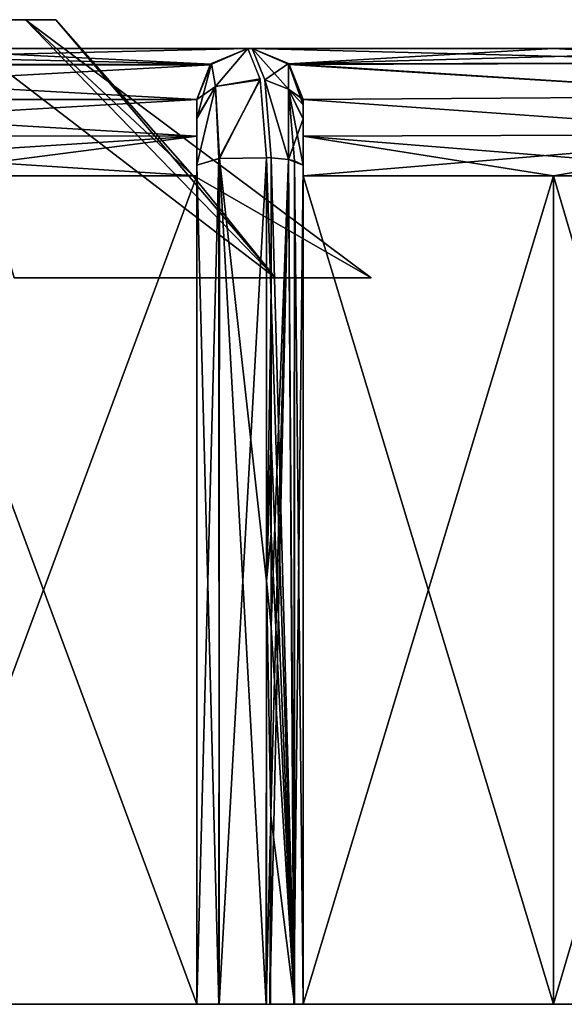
# Model space of a CAD drawing. Header units: inches. Extents: x -5.2 to 5.1, y -2.7 to 6.1.
# Tile 67 of 74: x 1.204 to 1.54, y 5.054 to 5.662. Entities that reach past the tile are written whole.
import ezdxf

# ---------------------------------------------------------------- set-up
doc = ezdxf.new("R2010")
doc.units = ezdxf.units.IN
doc.header["$LTSCALE"] = 52.148148
doc.header["$MEASUREMENT"] = 0
for name, color, linetype in [('329', 7, 'CONTINUOUS'), ('378', 7, 'CONTINUOUS'), ('379', 7, 'CONTINUOUS'), ('380', 7, 'CONTINUOUS'), ('381', 7, 'CONTINUOUS'), ('382', 7, 'CONTINUOUS'), ('383', 7, 'CONTINUOUS'), ('386', 7, 'CONTINUOUS'), ('387', 7, 'CONTINUOUS'), ('388', 7, 'CONTINUOUS'), ('389', 7, 'CONTINUOUS'), ('428', 7, 'CONTINUOUS'), ('429', 7, 'CONTINUOUS'), ('432', 7, 'CONTINUOUS'), ('433', 7, 'CONTINUOUS'), ('434', 7, 'CONTINUOUS'), ('435', 7, 'CONTINUOUS'), ('436', 7, 'CONTINUOUS'), ('437', 7, 'CONTINUOUS'), ('438', 7, 'CONTINUOUS'), ('439', 7, 'CONTINUOUS'), ('440', 7, 'CONTINUOUS'), ('441', 7, 'CONTINUOUS'), ('442', 7, 'CONTINUOUS'), ('455', 7, 'CONTINUOUS'), ('456', 7, 'CONTINUOUS'), ('860', 7, 'CONTINUOUS'), ('861', 7, 'CONTINUOUS'), ('862', 7, 'CONTINUOUS')]:
    doc.layers.add(name, color=color, linetype=linetype)

msp = doc.modelspace()

# ---------------------------------------------------------------- linework, layer by layer
at = {"layer": '329', "linetype": 'Continuous'}
for points in [[(1.71399, 5.644488, -2.844165), (1.533899, 5.644488, -2.945197), (-1.713996, 5.644488, -2.844165), (1.71399, 5.644488, -2.844165)], [(-1.713996, 5.644488, -2.844165), (1.533899, 5.644488, -2.945197), (-1.533905, 5.644488, -2.945197), (-1.713996, 5.644488, -2.844165)], [(1.71399, 5.644488, 2.844165), (1.71399, 5.644488, -2.844165), (-1.713996, 5.644488, 2.844165), (1.71399, 5.644488, 2.844165)], [(-1.713996, 5.644488, 2.844165), (1.71399, 5.644488, -2.844165), (-1.713996, 5.644488, -2.844165), (-1.713996, 5.644488, 2.844165)], [(-1.533905, 5.644488, 2.945197), (1.71399, 5.644488, 2.844165), (-1.713996, 5.644488, 2.844165), (-1.533905, 5.644488, 2.945197)], [(1.347877, 5.644488, -3.034842), (0.122921, 5.644488, -2.999373), (-1.533905, 5.644488, -2.945197), (1.347877, 5.644488, -3.034842)], [(1.533899, 5.644488, -2.945197), (1.347877, 5.644488, -3.034842), (-1.533905, 5.644488, -2.945197), (1.533899, 5.644488, -2.945197)], [(1.533899, 5.644488, 2.945197), (1.71399, 5.644488, 2.844165), (-1.533905, 5.644488, 2.945197), (1.533899, 5.644488, 2.945197)], [(-1.347884, 5.644488, 3.034842), (1.533899, 5.644488, 2.945197), (-1.533905, 5.644488, 2.945197), (-1.347884, 5.644488, 3.034842)], [(1.347877, 5.644488, 3.034842), (1.533899, 5.644488, 2.945197), (-1.347884, 5.644488, 3.034842), (1.347877, 5.644488, 3.034842)], [(-1.345036, 5.644488, 3.036105), (1.347877, 5.644488, 3.034842), (-1.347884, 5.644488, 3.034842), (-1.345036, 5.644488, 3.036105)], [(1.34503, 5.644488, 3.036105), (1.347877, 5.644488, 3.034842), (-1.345036, 5.644488, 3.036105), (1.34503, 5.644488, 3.036105)], [(-1.124918, 5.644488, 3.124357), (1.34503, 5.644488, 3.036105), (-1.345036, 5.644488, 3.036105), (-1.124918, 5.644488, 3.124357)], [(1.124912, 5.644488, 3.124357), (1.34503, 5.644488, 3.036105), (-1.124918, 5.644488, 3.124357), (1.124912, 5.644488, 3.124357)], [(0.190672, 5.644488, -3.026405), (0.122921, 5.644488, -2.999373), (1.347877, 5.644488, -3.034842), (0.190672, 5.644488, -3.026405)], [(0.221212, 5.644488, -3.092647), (0.190672, 5.644488, -3.026405), (1.34503, 5.644488, -3.036105), (0.221212, 5.644488, -3.092647)], [(1.34503, 5.644488, -3.036105), (0.190672, 5.644488, -3.026405), (1.347877, 5.644488, -3.034842), (1.34503, 5.644488, -3.036105)], [(1.124912, 5.644488, -3.124357), (0.221212, 5.644488, -3.092647), (1.34503, 5.644488, -3.036105), (1.124912, 5.644488, -3.124357)], [(1.34503, 5.644488, -3.271459), (1.34503, 5.644488, -3.036105), (1.347877, 5.644488, -3.270287), (1.34503, 5.644488, -3.271459)], [(1.347877, 5.644488, -3.270287), (1.34503, 5.644488, -3.036105), (1.347877, 5.644488, -3.034842), (1.347877, 5.644488, -3.270287)], [(1.347877, 5.644488, 3.270287), (1.347877, 5.644488, 3.034842), (1.34503, 5.644488, 3.036105), (1.347877, 5.644488, 3.270287)], [(1.34503, 5.644488, 3.271459), (1.347877, 5.644488, 3.270287), (1.34503, 5.644488, 3.036105), (1.34503, 5.644488, 3.271459)]]:
    msp.add_3dface(points, dxfattribs=at)
at = {"layer": '378', "linetype": 'Continuous'}
for points in [[(1.313534, 5.053937, -3.135412), (1.124048, 5.053937, -3.208224), (1.313534, 5.565748, -3.135413), (1.313534, 5.053937, -3.135412)], [(1.313534, 5.565748, -3.135413), (1.124048, 5.053937, -3.208224), (1.124048, 5.565748, -3.208224), (1.313534, 5.565748, -3.135413)]]:
    msp.add_3dface(points, dxfattribs=at)
at = {"layer": '379', "linetype": 'Continuous'}
for points in [[(0.899058, 5.644488, -3.196676), (1.124912, 5.644488, -3.124357), (1.322257, 5.63475, -3.087457), (0.899058, 5.644488, -3.196676)], [(0.922072, 5.634496, -3.230056), (0.899058, 5.644488, -3.196676), (1.322257, 5.63475, -3.087457), (0.922072, 5.634496, -3.230056)], [(1.124912, 5.644488, -3.124357), (1.34503, 5.644488, -3.036105), (1.322257, 5.63475, -3.087457), (1.124912, 5.644488, -3.124357)], [(1.313534, 5.612992, -3.118331), (0.922072, 5.634496, -3.230056), (1.322257, 5.63475, -3.087457), (1.313534, 5.612992, -3.118331)], [(0.930555, 5.612992, -3.253219), (0.922072, 5.634496, -3.230056), (1.313534, 5.612992, -3.118331), (0.930555, 5.612992, -3.253219)], [(0.930555, 5.590554, -3.265439), (0.930555, 5.612992, -3.253219), (1.313534, 5.590421, -3.131097), (0.930555, 5.590554, -3.265439)], [(1.313534, 5.590421, -3.131097), (0.930555, 5.612992, -3.253219), (1.313534, 5.612992, -3.118331), (1.313534, 5.590421, -3.131097)], [(0.930555, 5.590554, -3.265439), (1.313534, 5.565748, -3.135413), (1.124048, 5.565748, -3.208224), (0.930555, 5.590554, -3.265439)], [(1.313534, 5.565748, -3.135413), (0.930555, 5.590554, -3.265439), (1.313534, 5.590421, -3.131097), (1.313534, 5.565748, -3.135413)]]:
    msp.add_3dface(points, dxfattribs=at)
at = {"layer": '380', "linetype": 'Continuous'}
for points in [[(1.313534, 5.590421, -3.131097), (1.313534, 5.612992, -3.118331), (1.313534, 5.601014, -3.305127), (1.313534, 5.590421, -3.131097)], [(1.313534, 5.601014, -3.305127), (1.313534, 5.612992, -3.118331), (1.313534, 5.612992, -3.271459), (1.313534, 5.601014, -3.305127)], [(1.313534, 5.572484, -3.321965), (1.313534, 5.590421, -3.131097), (1.313534, 5.601014, -3.305127), (1.313534, 5.572484, -3.321965)], [(1.313534, 5.565748, -3.135413), (1.313534, 5.590421, -3.131097), (1.313534, 5.572484, -3.321965), (1.313534, 5.565748, -3.135413)], [(1.313534, 5.053937, -3.402342), (1.313534, 5.565748, -3.135413), (1.313534, 5.572484, -3.321965), (1.313534, 5.053937, -3.402342)], [(1.313534, 5.053937, -3.135412), (1.313534, 5.565748, -3.135413), (1.313534, 5.053937, -3.402342), (1.313534, 5.053937, -3.135412)]]:
    msp.add_3dface(points, dxfattribs=at)
at = {"layer": '381', "linetype": 'Continuous'}
for points in [[(1.322257, 5.63475, -3.087457), (1.34503, 5.644488, -3.036105), (1.322759, 5.635263, -3.271459), (1.322257, 5.63475, -3.087457)], [(1.34503, 5.644488, -3.036105), (1.34503, 5.644488, -3.271459), (1.322759, 5.635263, -3.271459), (1.34503, 5.644488, -3.036105)], [(1.313534, 5.612992, -3.271459), (1.322257, 5.63475, -3.087457), (1.322759, 5.635263, -3.271459), (1.313534, 5.612992, -3.271459)], [(1.313534, 5.612992, -3.118331), (1.322257, 5.63475, -3.087457), (1.313534, 5.612992, -3.271459), (1.313534, 5.612992, -3.118331)]]:
    msp.add_3dface(points, dxfattribs=at)
at = {"layer": '382', "linetype": 'Continuous'}
for points in [[(1.322759, 5.635263, -3.271459), (1.34503, 5.644488, -3.271459), (1.325254, 5.621064, -3.319609), (1.322759, 5.635263, -3.271459)], [(1.34503, 5.644488, -3.271459), (1.352829, 5.62513, -3.324137), (1.325254, 5.621064, -3.319609), (1.34503, 5.644488, -3.271459)], [(1.313534, 5.601014, -3.305127), (1.313534, 5.612992, -3.271459), (1.322759, 5.635263, -3.271459), (1.313534, 5.601014, -3.305127)], [(1.313534, 5.601014, -3.305127), (1.322759, 5.635263, -3.271459), (1.325254, 5.621064, -3.319609), (1.313534, 5.601014, -3.305127)], [(1.325254, 5.621064, -3.319609), (1.352829, 5.62513, -3.324137), (1.327126, 5.576455, -3.34758), (1.325254, 5.621064, -3.319609)], [(1.352829, 5.62513, -3.324137), (1.356733, 5.576965, -3.35087), (1.327126, 5.576455, -3.34758), (1.352829, 5.62513, -3.324137)], [(1.313534, 5.572484, -3.321965), (1.313534, 5.601014, -3.305127), (1.325254, 5.621064, -3.319609), (1.313534, 5.572484, -3.321965)], [(1.313534, 5.572484, -3.321965), (1.325254, 5.621064, -3.319609), (1.327126, 5.576455, -3.34758), (1.313534, 5.572484, -3.321965)]]:
    msp.add_3dface(points, dxfattribs=at)
at = {"layer": '383', "linetype": 'Continuous'}
for points in [[(1.313534, 5.053937, -3.402342), (1.313534, 5.572484, -3.321965), (1.327126, 5.576455, -3.34758), (1.313534, 5.053937, -3.402342)], [(1.313534, 5.053937, -3.402342), (1.327126, 5.576455, -3.34758), (1.327373, 5.053937, -3.428742), (1.313534, 5.053937, -3.402342)], [(1.327126, 5.576455, -3.34758), (1.356733, 5.576965, -3.35087), (1.327373, 5.053937, -3.428742), (1.327126, 5.576455, -3.34758)], [(1.327373, 5.053937, -3.428742), (1.356733, 5.576965, -3.35087), (1.356598, 5.053955, -3.431992), (1.327373, 5.053937, -3.428742)]]:
    msp.add_3dface(points, dxfattribs=at)
at = {"layer": '386', "linetype": 'Continuous'}
for points in [[(1.347877, 5.644488, -3.270287), (1.347877, 5.644488, -3.034842), (1.370703, 5.634694, -3.066384), (1.347877, 5.644488, -3.270287)], [(1.347877, 5.644488, -3.270287), (1.370703, 5.634694, -3.066384), (1.370152, 5.63526, -3.270287), (1.347877, 5.644488, -3.270287)], [(1.379374, 5.612992, -3.089772), (1.379374, 5.612992, -3.270287), (1.370152, 5.63526, -3.270287), (1.379374, 5.612992, -3.089772)], [(1.370703, 5.634694, -3.066384), (1.379374, 5.612992, -3.089772), (1.370152, 5.63526, -3.270287), (1.370703, 5.634694, -3.066384)]]:
    msp.add_3dface(points, dxfattribs=at)
at = {"layer": '387', "linetype": 'Continuous'}
for points in [[(1.379374, 5.612992, -3.270287), (1.379374, 5.612992, -3.089772), (1.379374, 5.590398, -3.102664), (1.379374, 5.612992, -3.270287)], [(1.379374, 5.612992, -3.270287), (1.379374, 5.590398, -3.102664), (1.379374, 5.609623, -3.288996), (1.379374, 5.612992, -3.270287)], [(1.379374, 5.609623, -3.288996), (1.379374, 5.590398, -3.102664), (1.379374, 5.600813, -3.304387), (1.379374, 5.609623, -3.288996)], [(1.379374, 5.600813, -3.304387), (1.379374, 5.590398, -3.102664), (1.379374, 5.572482, -3.320804), (1.379374, 5.600813, -3.304387)], [(1.379374, 5.590398, -3.102664), (1.379374, 5.565748, -3.10701), (1.379374, 5.572482, -3.320804), (1.379374, 5.590398, -3.102664)], [(1.379374, 5.572482, -3.320804), (1.379374, 5.565748, -3.10701), (1.379374, 5.053937, -3.10701), (1.379374, 5.572482, -3.320804)], [(1.379374, 5.053937, -3.401212), (1.379374, 5.572482, -3.320804), (1.379374, 5.053937, -3.10701), (1.379374, 5.053937, -3.401212)]]:
    msp.add_3dface(points, dxfattribs=at)
at = {"layer": '388', "linetype": 'Continuous'}
for points in [[(1.379374, 5.053937, -3.10701), (1.379374, 5.565748, -3.10701), (1.533858, 5.565748, -3.033721), (1.379374, 5.053937, -3.10701)], [(1.533858, 5.053937, -3.033721), (1.379374, 5.053937, -3.10701), (1.533858, 5.565748, -3.033721), (1.533858, 5.053937, -3.033721)], [(1.684462, 5.053937, -2.952756), (1.533858, 5.053937, -3.033721), (1.684462, 5.565748, -2.952756), (1.684462, 5.053937, -2.952756)], [(1.684462, 5.565748, -2.952756), (1.533858, 5.053937, -3.033721), (1.533858, 5.565748, -3.033721), (1.684462, 5.565748, -2.952756)]]:
    msp.add_3dface(points, dxfattribs=at)
at = {"layer": '389', "linetype": 'Continuous'}
for points in [[(1.347877, 5.644488, -3.034842), (1.533899, 5.644488, -2.945197), (1.69288, 5.635607, -2.898997), (1.347877, 5.644488, -3.034842)], [(1.370703, 5.634694, -3.066384), (1.347877, 5.644488, -3.034842), (1.69288, 5.635607, -2.898997), (1.370703, 5.634694, -3.066384)], [(1.533899, 5.644488, -2.945197), (1.71399, 5.644488, -2.844165), (1.69288, 5.635607, -2.898997), (1.533899, 5.644488, -2.945197)], [(1.684462, 5.614961, -2.932853), (1.370703, 5.634694, -3.066384), (1.69288, 5.635607, -2.898997), (1.684462, 5.614961, -2.932853)], [(1.379374, 5.612992, -3.089772), (1.370703, 5.634694, -3.066384), (1.684462, 5.614961, -2.932853), (1.379374, 5.612992, -3.089772)], [(1.684462, 5.591349, -2.947798), (1.379374, 5.612992, -3.089772), (1.684462, 5.614961, -2.932853), (1.684462, 5.591349, -2.947798)], [(1.379374, 5.590398, -3.102664), (1.379374, 5.612992, -3.089772), (1.684462, 5.591349, -2.947798), (1.379374, 5.590398, -3.102664)], [(1.684462, 5.565748, -2.952756), (1.379374, 5.590398, -3.102664), (1.684462, 5.591349, -2.947798), (1.684462, 5.565748, -2.952756)], [(1.379374, 5.565748, -3.10701), (1.379374, 5.590398, -3.102664), (1.533858, 5.565748, -3.033721), (1.379374, 5.565748, -3.10701)], [(1.379374, 5.590398, -3.102664), (1.684462, 5.565748, -2.952756), (1.533858, 5.565748, -3.033721), (1.379374, 5.590398, -3.102664)]]:
    msp.add_3dface(points, dxfattribs=at)
at = {"layer": '428', "linetype": 'Continuous'}
for points in [[(1.379374, 5.053937, 3.10701), (1.533858, 5.053937, 3.03372), (1.379374, 5.565748, 3.10701), (1.379374, 5.053937, 3.10701)], [(1.379374, 5.565748, 3.10701), (1.533858, 5.053937, 3.03372), (1.533858, 5.565748, 3.033721), (1.379374, 5.565748, 3.10701)], [(1.684462, 5.053937, 2.952756), (1.684462, 5.565748, 2.952756), (1.533858, 5.565748, 3.033721), (1.684462, 5.053937, 2.952756)], [(1.533858, 5.053937, 3.03372), (1.684462, 5.053937, 2.952756), (1.533858, 5.565748, 3.033721), (1.533858, 5.053937, 3.03372)]]:
    msp.add_3dface(points, dxfattribs=at)
at = {"layer": '429', "linetype": 'Continuous'}
for points in [[(1.533899, 5.644488, 2.945197), (1.347877, 5.644488, 3.034842), (1.37027, 5.635141, 3.065672), (1.533899, 5.644488, 2.945197)], [(1.71399, 5.644488, 2.844165), (1.533899, 5.644488, 2.945197), (1.37027, 5.635141, 3.065672), (1.71399, 5.644488, 2.844165)], [(1.692871, 5.635597, 2.899026), (1.71399, 5.644488, 2.844165), (1.37027, 5.635141, 3.065672), (1.692871, 5.635597, 2.899026)], [(1.684462, 5.614961, 2.932853), (1.692871, 5.635597, 2.899026), (1.37027, 5.635141, 3.065672), (1.684462, 5.614961, 2.932853)], [(1.379374, 5.612992, 3.089772), (1.684462, 5.614961, 2.932853), (1.37027, 5.635141, 3.065672), (1.379374, 5.612992, 3.089772)], [(1.684462, 5.591358, 2.947792), (1.684462, 5.614961, 2.932853), (1.379374, 5.612992, 3.089772), (1.684462, 5.591358, 2.947792)], [(1.379374, 5.590393, 3.102664), (1.684462, 5.591358, 2.947792), (1.379374, 5.612992, 3.089772), (1.379374, 5.590393, 3.102664)], [(1.684462, 5.591358, 2.947792), (1.379374, 5.565748, 3.10701), (1.533858, 5.565748, 3.033721), (1.684462, 5.591358, 2.947792)], [(1.379374, 5.565748, 3.10701), (1.684462, 5.591358, 2.947792), (1.379374, 5.590393, 3.102664), (1.379374, 5.565748, 3.10701)], [(1.684462, 5.565748, 2.952756), (1.684462, 5.591358, 2.947792), (1.533858, 5.565748, 3.033721), (1.684462, 5.565748, 2.952756)]]:
    msp.add_3dface(points, dxfattribs=at)
at = {"layer": '432', "linetype": 'Continuous'}
for points in [[(1.379374, 5.590393, 3.102664), (1.379374, 5.612992, 3.089772), (1.379374, 5.60101, 3.30397), (1.379374, 5.590393, 3.102664)], [(1.379374, 5.60101, 3.30397), (1.379374, 5.612992, 3.089772), (1.379374, 5.612992, 3.270287), (1.379374, 5.60101, 3.30397)], [(1.379374, 5.572483, 3.320811), (1.379374, 5.590393, 3.102664), (1.379374, 5.60101, 3.30397), (1.379374, 5.572483, 3.320811)], [(1.379374, 5.565748, 3.10701), (1.379374, 5.590393, 3.102664), (1.379374, 5.572483, 3.320811), (1.379374, 5.565748, 3.10701)], [(1.379374, 5.053937, 3.401216), (1.379374, 5.565748, 3.10701), (1.379374, 5.572483, 3.320811), (1.379374, 5.053937, 3.401216)], [(1.379374, 5.053937, 3.10701), (1.379374, 5.565748, 3.10701), (1.379374, 5.053937, 3.401216), (1.379374, 5.053937, 3.10701)]]:
    msp.add_3dface(points, dxfattribs=at)
at = {"layer": '433', "linetype": 'Continuous'}
for points in [[(1.347877, 5.644488, 3.034842), (1.347877, 5.644488, 3.270287), (1.370156, 5.635256, 3.270287), (1.347877, 5.644488, 3.034842)], [(1.37027, 5.635141, 3.065672), (1.347877, 5.644488, 3.034842), (1.370156, 5.635256, 3.270287), (1.37027, 5.635141, 3.065672)], [(1.379374, 5.612992, 3.270287), (1.37027, 5.635141, 3.065672), (1.370156, 5.635256, 3.270287), (1.379374, 5.612992, 3.270287)], [(1.379374, 5.612992, 3.089772), (1.37027, 5.635141, 3.065672), (1.379374, 5.612992, 3.270287), (1.379374, 5.612992, 3.089772)]]:
    msp.add_3dface(points, dxfattribs=at)
at = {"layer": '434', "linetype": 'Continuous'}
for points in [[(1.370156, 5.635256, 3.270287), (1.347877, 5.644488, 3.270287), (1.355693, 5.625154, 3.32294), (1.370156, 5.635256, 3.270287)], [(1.370156, 5.635256, 3.270287), (1.355693, 5.625154, 3.32294), (1.370155, 5.6193, 3.317053), (1.370156, 5.635256, 3.270287)], [(1.379374, 5.612992, 3.270287), (1.370156, 5.635256, 3.270287), (1.370155, 5.6193, 3.317053), (1.379374, 5.612992, 3.270287)], [(1.355693, 5.625154, 3.32294), (1.359605, 5.576963, 3.349704), (1.3702, 5.575888, 3.342773), (1.355693, 5.625154, 3.32294)], [(1.370155, 5.6193, 3.317053), (1.355693, 5.625154, 3.32294), (1.3702, 5.575888, 3.342773), (1.370155, 5.6193, 3.317053)], [(1.379374, 5.60101, 3.30397), (1.379374, 5.612992, 3.270287), (1.370155, 5.6193, 3.317053), (1.379374, 5.60101, 3.30397)], [(1.379374, 5.60101, 3.30397), (1.370155, 5.6193, 3.317053), (1.3702, 5.575888, 3.342773), (1.379374, 5.60101, 3.30397)], [(1.379374, 5.572483, 3.320811), (1.379374, 5.60101, 3.30397), (1.3702, 5.575888, 3.342773), (1.379374, 5.572483, 3.320811)], [(1.379374, 5.572483, 3.320811), (1.3702, 5.575888, 3.342773), (1.373967, 5.575187, 3.338252), (1.379374, 5.572483, 3.320811)]]:
    msp.add_3dface(points, dxfattribs=at)
at = {"layer": '435', "linetype": 'Continuous'}
for points in [[(1.373833, 5.053939, 3.419272), (1.359605, 5.576963, 3.349704), (1.359544, 5.489796, 3.363245), (1.373833, 5.053939, 3.419272)], [(1.3702, 5.575888, 3.342773), (1.359605, 5.576963, 3.349704), (1.373833, 5.053939, 3.419272), (1.3702, 5.575888, 3.342773)], [(1.373967, 5.575187, 3.338252), (1.3702, 5.575888, 3.342773), (1.373833, 5.053939, 3.419272), (1.373967, 5.575187, 3.338252)], [(1.379374, 5.053937, 3.401216), (1.373967, 5.575187, 3.338252), (1.373833, 5.053939, 3.419272), (1.379374, 5.053937, 3.401216)], [(1.379374, 5.053937, 3.401216), (1.379374, 5.572483, 3.320811), (1.373967, 5.575187, 3.338252), (1.379374, 5.053937, 3.401216)], [(1.359544, 5.489796, 3.363245), (1.35949, 5.402635, 3.376781), (1.373833, 5.053939, 3.419272), (1.359544, 5.489796, 3.363245)], [(1.359496, 5.344829, 3.385742), (1.373833, 5.053939, 3.419272), (1.35949, 5.402635, 3.376781), (1.359496, 5.344829, 3.385742)], [(1.359502, 5.287026, 3.394702), (1.373833, 5.053939, 3.419272), (1.359496, 5.344829, 3.385742), (1.359502, 5.287026, 3.394702)], [(1.359394, 5.170381, 3.412832), (1.373833, 5.053939, 3.419272), (1.359502, 5.287026, 3.394702), (1.359394, 5.170381, 3.412832)], [(1.359021, 5.053928, 3.431034), (1.373833, 5.053939, 3.419272), (1.359394, 5.170381, 3.412832), (1.359021, 5.053928, 3.431034)]]:
    msp.add_3dface(points, dxfattribs=at)
at = {"layer": '436', "linetype": 'Continuous'}
for points in [[(1.356628, 5.31542, 3.391453), (1.359544, 5.489796, 3.363245), (1.356733, 5.576965, 3.350869), (1.356628, 5.31542, 3.391453)], [(1.359544, 5.489796, 3.363245), (1.359605, 5.576963, 3.349704), (1.356733, 5.576965, 3.350869), (1.359544, 5.489796, 3.363245)], [(1.35949, 5.402635, 3.376781), (1.359544, 5.489796, 3.363245), (1.356628, 5.31542, 3.391453), (1.35949, 5.402635, 3.376781)], [(1.359496, 5.344829, 3.385742), (1.35949, 5.402635, 3.376781), (1.356628, 5.31542, 3.391453), (1.359496, 5.344829, 3.385742)], [(1.359502, 5.287026, 3.394702), (1.359496, 5.344829, 3.385742), (1.356628, 5.31542, 3.391453), (1.359502, 5.287026, 3.394702)], [(1.356523, 5.053947, 3.432024), (1.359394, 5.170381, 3.412832), (1.356628, 5.31542, 3.391453), (1.356523, 5.053947, 3.432024)], [(1.359394, 5.170381, 3.412832), (1.359502, 5.287026, 3.394702), (1.356628, 5.31542, 3.391453), (1.359394, 5.170381, 3.412832)], [(1.359021, 5.053928, 3.431034), (1.359394, 5.170381, 3.412832), (1.356523, 5.053947, 3.432024), (1.359021, 5.053928, 3.431034)]]:
    msp.add_3dface(points, dxfattribs=at)
at = {"layer": '437', "linetype": 'Continuous'}
for points in [[(1.313534, 5.572483, 3.321958), (1.327281, 5.053936, 3.428681), (1.32761, 5.576505, 3.347904), (1.313534, 5.572483, 3.321958)], [(1.327281, 5.053936, 3.428681), (1.356523, 5.053947, 3.432024), (1.32761, 5.576505, 3.347904), (1.327281, 5.053936, 3.428681)], [(1.356628, 5.31542, 3.391453), (1.356733, 5.576965, 3.350869), (1.32761, 5.576505, 3.347904), (1.356628, 5.31542, 3.391453)], [(1.356523, 5.053947, 3.432024), (1.356628, 5.31542, 3.391453), (1.32761, 5.576505, 3.347904), (1.356523, 5.053947, 3.432024)], [(1.313534, 5.053937, 3.402339), (1.327281, 5.053936, 3.428681), (1.313534, 5.572483, 3.321958), (1.313534, 5.053937, 3.402339)]]:
    msp.add_3dface(points, dxfattribs=at)
at = {"layer": '438', "linetype": 'Continuous'}
for points in [[(1.313534, 5.612992, 3.118331), (1.313534, 5.590423, 3.131094), (1.313534, 5.612992, 3.271459), (1.313534, 5.612992, 3.118331)], [(1.313534, 5.612992, 3.271459), (1.313534, 5.590423, 3.131094), (1.313534, 5.601722, 3.304435), (1.313534, 5.612992, 3.271459)], [(1.313534, 5.590423, 3.131094), (1.313534, 5.572483, 3.321958), (1.313534, 5.601722, 3.304435), (1.313534, 5.590423, 3.131094)], [(1.313534, 5.565748, 3.135413), (1.313534, 5.572483, 3.321958), (1.313534, 5.590423, 3.131094), (1.313534, 5.565748, 3.135413)], [(1.313534, 5.053937, 3.402339), (1.313534, 5.572483, 3.321958), (1.313534, 5.053937, 3.135412), (1.313534, 5.053937, 3.402339)], [(1.313534, 5.572483, 3.321958), (1.313534, 5.565748, 3.135413), (1.313534, 5.053937, 3.135412), (1.313534, 5.572483, 3.321958)]]:
    msp.add_3dface(points, dxfattribs=at)
at = {"layer": '439', "linetype": 'Continuous'}
for points in [[(1.313534, 5.053937, 3.135412), (1.313534, 5.565748, 3.135413), (1.124048, 5.565748, 3.208224), (1.313534, 5.053937, 3.135412)], [(1.124048, 5.053937, 3.208224), (1.313534, 5.053937, 3.135412), (1.124048, 5.565748, 3.208224), (1.124048, 5.053937, 3.208224)]]:
    msp.add_3dface(points, dxfattribs=at)
at = {"layer": '440', "linetype": 'Continuous'}
for points in [[(1.34503, 5.644488, 3.036105), (1.124912, 5.644488, 3.124357), (0.922071, 5.634496, 3.230056), (1.34503, 5.644488, 3.036105)], [(1.321925, 5.634397, 3.088286), (1.34503, 5.644488, 3.036105), (0.922071, 5.634496, 3.230056), (1.321925, 5.634397, 3.088286)], [(0.930555, 5.612992, 3.253219), (1.321925, 5.634397, 3.088286), (0.922071, 5.634496, 3.230056), (0.930555, 5.612992, 3.253219)], [(1.313534, 5.612992, 3.118331), (1.321925, 5.634397, 3.088286), (0.930555, 5.612992, 3.253219), (1.313534, 5.612992, 3.118331)], [(1.313534, 5.590423, 3.131094), (1.313534, 5.612992, 3.118331), (0.930555, 5.590553, 3.265439), (1.313534, 5.590423, 3.131094)], [(0.930555, 5.590553, 3.265439), (1.313534, 5.612992, 3.118331), (0.930555, 5.612992, 3.253219), (0.930555, 5.590553, 3.265439)], [(0.930555, 5.565748, 3.269595), (1.313534, 5.590423, 3.131094), (0.930555, 5.590553, 3.265439), (0.930555, 5.565748, 3.269595)], [(1.313534, 5.590423, 3.131094), (0.930555, 5.565748, 3.269595), (1.124048, 5.565748, 3.208224), (1.313534, 5.590423, 3.131094)], [(1.313534, 5.565748, 3.135413), (1.313534, 5.590423, 3.131094), (1.124048, 5.565748, 3.208224), (1.313534, 5.565748, 3.135413)]]:
    msp.add_3dface(points, dxfattribs=at)
at = {"layer": '441', "linetype": 'Continuous'}
for points in [[(1.34503, 5.644488, 3.271459), (1.34503, 5.644488, 3.036105), (1.321925, 5.634397, 3.088286), (1.34503, 5.644488, 3.271459)], [(1.34503, 5.644488, 3.271459), (1.321925, 5.634397, 3.088286), (1.322763, 5.635268, 3.271459), (1.34503, 5.644488, 3.271459)], [(1.313534, 5.612992, 3.118331), (1.313534, 5.612992, 3.271459), (1.322763, 5.635268, 3.271459), (1.313534, 5.612992, 3.118331)], [(1.321925, 5.634397, 3.088286), (1.313534, 5.612992, 3.118331), (1.322763, 5.635268, 3.271459), (1.321925, 5.634397, 3.088286)]]:
    msp.add_3dface(points, dxfattribs=at)
at = {"layer": '442', "linetype": 'Continuous'}
for points in [[(1.34503, 5.644488, 3.271459), (1.322763, 5.635268, 3.271459), (1.325259, 5.621067, 3.319611), (1.34503, 5.644488, 3.271459)], [(1.352716, 5.625797, 3.323345), (1.34503, 5.644488, 3.271459), (1.325259, 5.621067, 3.319611), (1.352716, 5.625797, 3.323345)], [(1.322763, 5.635268, 3.271459), (1.313534, 5.612992, 3.271459), (1.325259, 5.621067, 3.319611), (1.322763, 5.635268, 3.271459)], [(1.32761, 5.576505, 3.347904), (1.352716, 5.625797, 3.323345), (1.325259, 5.621067, 3.319611), (1.32761, 5.576505, 3.347904)], [(1.32761, 5.576505, 3.347904), (1.356733, 5.576965, 3.350869), (1.352716, 5.625797, 3.323345), (1.32761, 5.576505, 3.347904)], [(1.313534, 5.572483, 3.321958), (1.32761, 5.576505, 3.347904), (1.325259, 5.621067, 3.319611), (1.313534, 5.572483, 3.321958)], [(1.313534, 5.601722, 3.304435), (1.313534, 5.572483, 3.321958), (1.325259, 5.621067, 3.319611), (1.313534, 5.601722, 3.304435)], [(1.313534, 5.612992, 3.271459), (1.313534, 5.601722, 3.304435), (1.325259, 5.621067, 3.319611), (1.313534, 5.612992, 3.271459)]]:
    msp.add_3dface(points, dxfattribs=at)
at = {"layer": '455', "linetype": 'Continuous'}
for points in [[(1.347877, 5.644488, -3.270287), (1.370152, 5.63526, -3.270287), (1.370151, 5.619303, -3.317055), (1.347877, 5.644488, -3.270287)], [(1.355695, 5.625119, -3.322982), (1.347877, 5.644488, -3.270287), (1.370151, 5.619303, -3.317055), (1.355695, 5.625119, -3.322982)], [(1.370152, 5.63526, -3.270287), (1.379374, 5.609623, -3.288996), (1.370151, 5.619303, -3.317055), (1.370152, 5.63526, -3.270287)], [(1.370152, 5.63526, -3.270287), (1.379374, 5.612992, -3.270287), (1.379374, 5.609623, -3.288996), (1.370152, 5.63526, -3.270287)], [(1.359618, 5.576962, -3.349699), (1.355695, 5.625119, -3.322982), (1.370189, 5.57589, -3.342784), (1.359618, 5.576962, -3.349699)], [(1.370189, 5.57589, -3.342784), (1.355695, 5.625119, -3.322982), (1.370151, 5.619303, -3.317055), (1.370189, 5.57589, -3.342784)], [(1.379374, 5.609623, -3.288996), (1.379374, 5.600813, -3.304387), (1.370151, 5.619303, -3.317055), (1.379374, 5.609623, -3.288996)], [(1.379374, 5.600813, -3.304387), (1.379374, 5.572482, -3.320804), (1.370151, 5.619303, -3.317055), (1.379374, 5.600813, -3.304387)], [(1.370151, 5.619303, -3.317055), (1.379374, 5.572482, -3.320804), (1.373973, 5.575186, -3.338242), (1.370151, 5.619303, -3.317055)], [(1.370189, 5.57589, -3.342784), (1.370151, 5.619303, -3.317055), (1.373973, 5.575186, -3.338242), (1.370189, 5.57589, -3.342784)]]:
    msp.add_3dface(points, dxfattribs=at)
at = {"layer": '456', "linetype": 'Continuous'}
for points in [[(1.35868, 5.053923, -3.431164), (1.370189, 5.57589, -3.342784), (1.373591, 5.053938, -3.419626), (1.35868, 5.053923, -3.431164)], [(1.370189, 5.57589, -3.342784), (1.35868, 5.053923, -3.431164), (1.359274, 5.170802, -3.412815), (1.370189, 5.57589, -3.342784)], [(1.359458, 5.287735, -3.394611), (1.370189, 5.57589, -3.342784), (1.359274, 5.170802, -3.412815), (1.359458, 5.287735, -3.394611)], [(1.359418, 5.402577, -3.376819), (1.359618, 5.576962, -3.349699), (1.359458, 5.287735, -3.394611), (1.359418, 5.402577, -3.376819)], [(1.359618, 5.576962, -3.349699), (1.370189, 5.57589, -3.342784), (1.359458, 5.287735, -3.394611), (1.359618, 5.576962, -3.349699)], [(1.370189, 5.57589, -3.342784), (1.373973, 5.575186, -3.338242), (1.373591, 5.053938, -3.419626), (1.370189, 5.57589, -3.342784)], [(1.373973, 5.575186, -3.338242), (1.379374, 5.572482, -3.320804), (1.373591, 5.053938, -3.419626), (1.373973, 5.575186, -3.338242)], [(1.379374, 5.572482, -3.320804), (1.379374, 5.053937, -3.401212), (1.373591, 5.053938, -3.419626), (1.379374, 5.572482, -3.320804)]]:
    msp.add_3dface(points, dxfattribs=at)
at = {"layer": '860', "linetype": 'Continuous'}
for points in [[(1.362181, 5.502756, 0.818898), (1.200784, 5.502756, 0.657501), (1.154426, 5.662315, 0.865256), (1.362181, 5.502756, 0.818898)], [(1.207803, 5.662315, 0.94514), (1.362181, 5.502756, 0.818898), (1.154426, 5.662315, 0.865256), (1.207803, 5.662315, 0.94514)], [(1.226546, 5.662315, 1.03937), (1.362181, 5.502756, 0.818898), (1.207803, 5.662315, 0.94514), (1.226546, 5.662315, 1.03937)], [(1.310805, 5.566553, 1.03937), (1.362181, 5.502756, 0.818898), (1.226546, 5.662315, 1.03937), (1.310805, 5.566553, 1.03937)], [(1.421257, 5.502756, 1.03937), (1.362181, 5.502756, 0.818898), (1.310805, 5.566553, 1.03937), (1.421257, 5.502756, 1.03937)]]:
    msp.add_3dface(points, dxfattribs=at)
at = {"layer": '861', "linetype": 'Continuous'}
for points in [[(1.310805, 5.566553, 1.03937), (1.226546, 5.662315, 1.03937), (1.310805, 5.566553, 1.992126), (1.310805, 5.566553, 1.03937)], [(1.310805, 5.566553, 1.992126), (1.226546, 5.662315, 1.03937), (1.226546, 5.662315, 1.992126), (1.310805, 5.566553, 1.992126)], [(1.421257, 5.502756, 1.03937), (1.310805, 5.566553, 1.03937), (1.421257, 5.502756, 1.992126), (1.421257, 5.502756, 1.03937)], [(1.421257, 5.502756, 1.992126), (1.310805, 5.566553, 1.03937), (1.310805, 5.566553, 1.992126), (1.421257, 5.502756, 1.992126)]]:
    msp.add_3dface(points, dxfattribs=at)
at = {"layer": '862', "linetype": 'Continuous'}
for points in [[(1.200784, 5.502756, 2.373995), (1.362181, 5.502756, 2.212598), (1.154426, 5.662315, 2.16624), (1.200784, 5.502756, 2.373995)], [(1.154426, 5.662315, 2.16624), (1.362181, 5.502756, 2.212598), (1.207803, 5.662315, 2.086356), (1.154426, 5.662315, 2.16624)], [(1.421257, 5.502756, 1.992126), (1.310805, 5.566553, 1.992126), (1.207803, 5.662315, 2.086356), (1.421257, 5.502756, 1.992126)], [(1.362181, 5.502756, 2.212598), (1.421257, 5.502756, 1.992126), (1.207803, 5.662315, 2.086356), (1.362181, 5.502756, 2.212598)], [(1.310805, 5.566553, 1.992126), (1.226546, 5.662315, 1.992126), (1.207803, 5.662315, 2.086356), (1.310805, 5.566553, 1.992126)]]:
    msp.add_3dface(points, dxfattribs=at)

doc.saveas('drawing.dxf')
